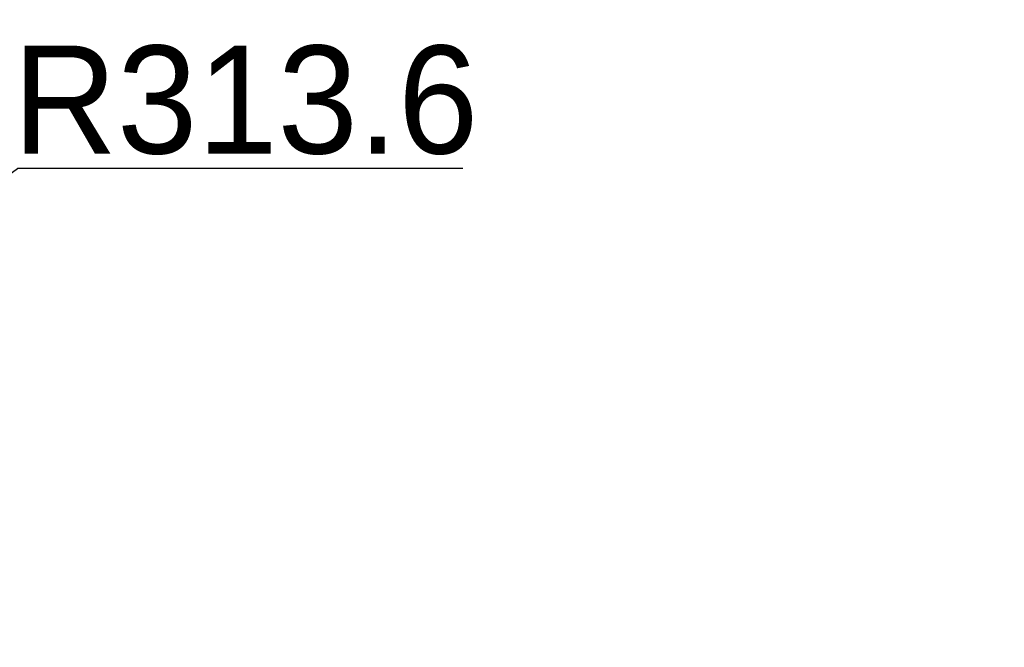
# Model space of a CAD drawing. Header units: millimetres. Extents: x 4086 to 10416, y 123 to 1549.
# Tile 235 of 256: x 9453 to 9545, y 610 to 668. Entities that reach past the tile are written whole.
import ezdxf

# ---------------------------------------------------------------- set-up
doc = ezdxf.new("R2010")
doc.units = ezdxf.units.MM
doc.layers.add('中心线', color=7, linetype='Continuous')
doc.layers.add('运动范围', color=7, linetype='Continuous')
doc.styles.add('思源黑', font='SourceHanSansCN-Normal.ttf')
doc.dimstyles.new('尺寸标注_1_6比例中六弯折', dxfattribs={"dimtxt": 10, "dimasz": 8, "dimexe": 2, "dimexo": 1.5, "dimgap": 1, "dimtad": 1, "dimtih": 1, "dimtoh": 1, "dimdec": 1, "dimlfac": 6, "dimdsep": 46, "dimtxsty": '思源黑', "dimcen": 0.09, "dimadec": 0, "dimazin": 0, "dimtp": 0.01, "dimtm": 0.01, "dimtfac": 1, "dimtdec": 1, "dimtofl": 0, "dimtmove": 0, "dimatfit": 3, "dimfxl": 1, "dimtolj": 1, "dimarcsym": 0})

# ---------------------------------------------------------------- blocks, each defined once
blk = doc.blocks.new('*D681')
at = {"layer": 'Defpoints', "color": 0}
for p in [(9406.996, 620.798), (9364.758, 590.013)]:
    blk.add_point(p, dxfattribs=at)
at = {"layer": '中心线', "color": 0, "lineweight": -2}
for p in [(9413.461, 625.51), (9494.385, 654.42)]:
    blk.add_line(p, (9453.126, 654.42), dxfattribs=at)
at = {"layer": '中心线', "color": 0}
for p, q in [((9364.668, 590.013), (9364.848, 590.013)), ((9364.758, 589.923), (9364.758, 590.103))]:
    blk.add_line(p, q, dxfattribs=at)
blk.add_solid([(9412.676, 626.588), (9414.246, 624.433), (9406.996, 620.798)], dxfattribs=at)
at = {"layer": '中心线', "color": 0, "insert": (9474.256, 665.788), "char_height": 10, "attachment_point": 2, "style": '思源黑'}
blk.add_mtext('\\A1;R313.6', dxfattribs=at)

msp = doc.modelspace()

# ---------------------------------------------------------------- linework, layer by layer
at = {"layer": '运动范围', "color": 7, "linetype": 'Continuous'}
msp.add_arc((9364.758, 590.013), 287.167, 190, 18.68011, dxfattribs=at)

# ---------------------------------------------------------------- dimensions: what is measured, and where the dimension line sits
at = {"layer": '中心线', "color": 7}
dim = msp.add_radius_dim(center=(9364.758, 590.013), mpoint=(9406.996, 620.798), dimstyle='尺寸标注_1_6比例中六弯折', dxfattribs=at)
dim.commit()
dim.dimension.update_dxf_attribs({"geometry": '*D681', "text_midpoint": (9474.256, 654.42), "dimtype": 164})

doc.saveas('drawing.dxf')
